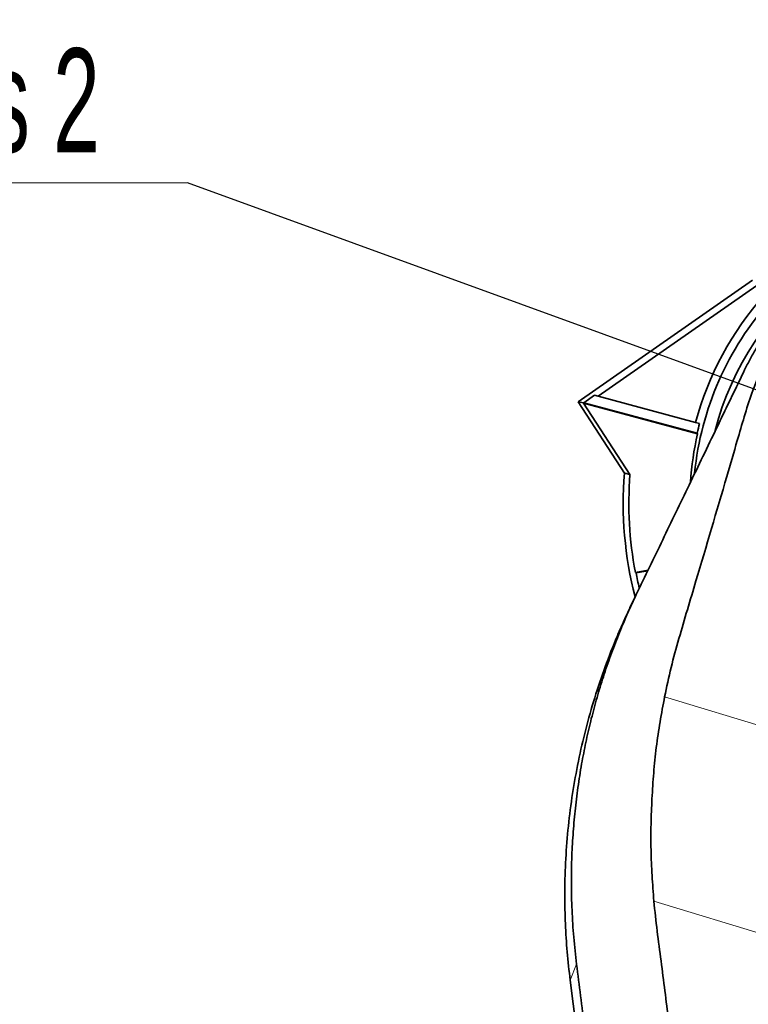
# Model space of a CAD drawing. Header units: millimetres. Extents: x 0 to 11920, y 0 to 8400.
# Tile 21 of 58: x 1890 to 2382, y 6395 to 7059. Entities that reach past the tile are written whole.
import ezdxf

# ---------------------------------------------------------------- set-up
doc = ezdxf.new("R2010")
doc.units = ezdxf.units.MM
doc.header["$LTSCALE"] = 20
doc.styles.add('SLDTEXTSTYLE0', font='TXT', dxfattribs={"width": 0.605})
doc.dimstyles.new('SLDDIMSTYLE1', dxfattribs={"dimtxt": 0.18, "dimasz": 70, "dimexe": 0, "dimexo": 0.0625, "dimgap": 0, "dimtad": 0, "dimtih": 1, "dimtoh": 1, "dimdec": 0, "dimrnd": 1e-09, "dimzin": 0, "dimdsep": 46, "dimtxsty": 'Standard', "dimsah": 1, "dimcen": 0.09, "dimadec": 0, "dimazin": 0, "dimtfac": 70, "dimtdec": 0, "dimtofl": 0, "dimtmove": 0, "dimatfit": 3, "dimfxl": 1, "dimfrac": 2, "dimtolj": 1, "dimtzin": 0, "dimarcsym": 0})

# ---------------------------------------------------------------- blocks, each defined once
blk = doc.blocks.new('SW_SYMBOL_MOD_CL')
at = {"color": 0, "linetype": 'Continuous', "lineweight": 0, "char_height": 15515, "attachment_point": 5, "style": 'SLDTEXTSTYLE0'}
for s, insert in [('C', (8000, 12000)), ('L', (12000, 6000))]:
    blk.add_mtext(s, dxfattribs=dict(at, insert=insert))
blk = doc.blocks.new('SW_NOTE_0_8')
at = {"color": 0, "linetype": 'Continuous', "lineweight": 0}
for p, q in [((-331.11, 0), (0, 0)), ((0, 0), (-331.11, 0)), ((-331.11, 0), (0, 0)), ((0, 0), (-331.11, 0)), ((-331.11, 0), (0, 0)), ((0, 0), (-331.11, 0))]:
    blk.add_line(p, q, dxfattribs=at)
at = {"color": 0, "linetype": 'Continuous', "lineweight": 0, "xscale": 0.0045117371, "yscale": 0.0045117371, "zscale": 0.0045117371}
blk.add_blockref('SW_SYMBOL_MOD_CL', (-330.43, 10.59), dxfattribs=at)
at = {"color": 0, "linetype": 'Continuous', "lineweight": 0, "insert": (-213.37, 90.71), "char_height": 70, "attachment_point": 1, "style": 'SLDTEXTSTYLE0'}
blk.add_mtext('Axis 2', dxfattribs=at)

msp = doc.modelspace()

# ---------------------------------------------------------------- linework, layer by layer
at = {"color": 7, "linetype": 'Continuous', "lineweight": 35}
for p, q in [((2384.42, 6883.34), (2266.82, 6801.34)), ((2280.24, 6805.04), (2387.4, 6879.75)), ((2270.76, 6800.69), (2277.91, 6805.67)), ((2280.24, 6805.04), (2277.91, 6805.67)), ((2266.82, 6801.34), (2270.52, 6800.62)), ((2266.82, 6801.34), (2298.05, 6753.25)), ((2270.48, 6800.38), (2270.52, 6800.62)), ((2347.42, 6779.77), (2270.48, 6800.38)), ((2270.48, 6800.38), (2301.8, 6752.15)), ((2270.76, 6800.69), (2270.52, 6800.62)), ((2270.76, 6800.69), (2347.15, 6780.22)), ((2346.09, 6787.4), (2280.24, 6805.04)), ((2348.77, 6786.68), (2346.09, 6787.4)), ((2347.42, 6779.77), (2347.15, 6780.22)), ((2305.46, 6686.28), (2314.02, 6687.79)), ((2305.89, 6685.98), (2305.46, 6686.28)), ((2305.89, 6685.98), (2313.82, 6687.38)), ((2305.37, 6669.86), (2301.81, 6662.41)), ((2298.56, 6120.63), (2261.44, 6411.36))]:
    msp.add_line(p, q, dxfattribs=at)
at = {"color": 8, "linetype": 'Continuous', "lineweight": 18}
for p, q in [((2325.16, 6602.39), (2600.24, 6518.69)), ((2542.01, 6396.41), (2317.93, 6464.59)), ((2265.79, 6422.06), (2261.44, 6411.36))]:
    msp.add_line(p, q, dxfattribs=at)
at = {"color": 7, "linetype": 'Continuous', "lineweight": 35, "flags": 128}
msp.add_lwpolyline([(2301.8, 6752.15), (2298.36, 6753.16), (2298.05, 6753.25)], dxfattribs=at)
at = {"color": 7, "linetype": 'Continuous', "lineweight": 35}
for radius, start, end in [(196.5, 90, 165.54768), (210.63, 138.26347, 165), (205.13, 138.24578, 174.30077), (207.85, 165, 166.83586), (207.49, 166.94047, 176.06706), (252.31, 175.36995, 194.50079), (248.49, 175.55185, 190.80966), (248.12, 190.89558, 193.30399)]:
    msp.add_arc((2549.54, 6732.88), radius, start, end, dxfattribs=at)
for points, knots in [([(2379.14, 6822.75), (2380.35, 6825.18), (2382.78, 6830.06), (2386.87, 6837.24), (2391.26, 6844.25), (2395.98, 6851.09), (2401.04, 6857.76), (2406.42, 6864.24), (2412.11, 6870.49), (2419.73, 6878.13), (2429.58, 6886.84), (2442.05, 6896.15), (2455.4, 6904.51), (2469.08, 6911.54), (2482.91, 6917.31), (2495.76, 6921.56), (2507.93, 6924.67), (2519.28, 6926.84), (2532.03, 6928.5), (2546.24, 6929.33), (2561.96, 6928.96), (2577.78, 6927.27), (2591.54, 6924.62), (2603.15, 6921.54), (2612.67, 6918.47), (2621.56, 6915.13), (2627.17, 6912.58), (2629.72, 6911.41)], [0, 0, 0, 0, 0.02814, 0.056291, 0.084696, 0.113101, 0.141812, 0.170524, 0.19949, 0.228456, 0.280935, 0.333771, 0.387163, 0.441319, 0.490163, 0.539299, 0.578607, 0.617529, 0.656451, 0.708864, 0.761641, 0.815572, 0.869901, 0.903633, 0.937366, 0.971488, 1, 1, 1, 1]), ([(2325.16, 6602.39), (2326.57, 6608.98), (2329.38, 6622.16), (2336.62, 6648.17), (2349.53, 6691.01), (2362.64, 6735.55), (2373.41, 6772.46), (2378.83, 6791.21), (2382.84, 6804.21), (2386.57, 6814.09), (2390.45, 6822.99), (2395.9, 6833.66), (2403.51, 6845.78), (2412.23, 6857.37), (2421.94, 6868.17), (2432.55, 6878.11), (2443.95, 6887.12), (2456.26, 6895.26), (2468.19, 6901.75), (2479.44, 6906.84), (2490.08, 6910.87), (2501.35, 6914.32), (2513.59, 6917.17), (2526.79, 6919.27), (2540.92, 6920.4), (2555.6, 6920.38), (2570.4, 6919.16), (2584.2, 6916.86), (2596.88, 6913.77), (2608.33, 6910.1), (2616.86, 6906.9), (2621.45, 6904.72), (2622.43, 6904.26)], [0, 0, 0, 0, 0.040966, 0.082008, 0.16423, 0.313209, 0.364424, 0.398196, 0.431957, 0.447148, 0.46234, 0.490935, 0.519726, 0.548814, 0.578315, 0.606912, 0.635708, 0.664812, 0.694341, 0.715857, 0.737373, 0.761048, 0.784723, 0.810532, 0.838667, 0.866802, 0.895352, 0.924334, 0.947455, 0.970605, 0.993726, 1, 1, 1, 1]), ([(2306.07, 6671.31), (2309.04, 6677.47), (2314.98, 6689.78), (2326.82, 6714.32), (2341.99, 6745.75), (2356.23, 6775.27), (2366.66, 6796.88), (2372.92, 6809.86), (2377.07, 6818.45), (2379.14, 6822.75)], [0, 0, 0, 0, 0.121782, 0.243576, 0.487139, 0.74356, 0.829051, 0.914542, 1, 1, 1, 1]), ([(2265.79, 6422.06), (2265.1, 6428.1), (2263.71, 6440.19), (2262.6, 6458.5), (2262.15, 6476.85), (2262.47, 6494.48), (2263.42, 6511.33), (2264.88, 6527.34), (2266.89, 6543.27), (2269.39, 6558.59), (2272.32, 6573.38), (2275.66, 6587.66), (2279.48, 6601.86), (2283.8, 6615.99), (2288.61, 6630.03), (2293.93, 6643.97), (2299.68, 6657.73), (2303.94, 6666.79), (2306.07, 6671.31)], [0, 0, 0, 0, 0.070771, 0.141692, 0.212955, 0.284336, 0.346654, 0.409186, 0.471715, 0.534504, 0.592083, 0.649662, 0.707589, 0.765515, 0.823956, 0.882397, 0.941202, 1, 1, 1, 1]), ([(2261.44, 6411.36), (2260.72, 6417.67), (2259.26, 6430.28), (2258.1, 6449.3), (2257.66, 6469.36), (2258.18, 6490.44), (2259.81, 6512.47), (2262.51, 6534.4), (2266.29, 6556.17), (2271.13, 6577.73), (2277.02, 6599.02), (2283.95, 6620.01), (2290.8, 6637.72), (2296.84, 6651.82), (2300.25, 6659.04), (2301.83, 6662.4)], [0, 0, 0, 0, 0.07391, 0.147824, 0.221739, 0.30746, 0.393177, 0.478889, 0.564591, 0.650282, 0.735958, 0.821617, 0.907256, 0.956815, 1, 1, 1, 1]), ([(2317.93, 6464.59), (2317.48, 6470.34), (2316.57, 6481.84), (2315.88, 6499.12), (2315.91, 6516.42), (2316.59, 6533.76), (2317.7, 6551.07), (2319.46, 6568.35), (2321.97, 6585.5), (2324.1, 6596.75), (2325.16, 6602.39)], [0, 0, 0, 0, 0.122643, 0.245275, 0.369261, 0.493262, 0.619219, 0.74516, 0.872313, 1, 1, 1, 1]), ([(2317.93, 6464.59), (2318.63, 6457.85), (2320.02, 6444.37), (2323.7, 6417.51), (2329.53, 6370.42), (2342.36, 6270.11), (2359.01, 6139.28), (2374.72, 6015.65), (2385.39, 5932.32), (2390.38, 5892.93), (2392.87, 5873.24)], [0, 0, 0, 0, 0.034103, 0.068214, 0.136443, 0.272899, 0.577187, 0.800173, 0.900087, 1, 1, 1, 1]), ([(2370.48, 5567.28), (2369.94, 5572.21), (2368.86, 5582.05), (2367.16, 5596.94), (2365.43, 5611.85), (2363.67, 5626.79), (2361.92, 5641.73), (2357.23, 5682.34), (2352.45, 5724.08), (2347.55, 5766.98), (2345.45, 5785.37), (2343.33, 5803.77), (2341.19, 5822.19), (2338.5, 5844.73), (2335.24, 5871.34), (2331.42, 5902), (2327.55, 5932.61), (2323.66, 5963.18), (2319.77, 5993.74), (2313.33, 6044.65), (2304.37, 6115.94), (2294.86, 6191.28), (2287.41, 6250.42), (2282.03, 6293.38), (2276.64, 6336.32), (2271.24, 6379.24), (2267.61, 6407.79), (2265.79, 6422.06)], [0, 0, 0, 0, 0.017359, 0.034723, 0.052115, 0.06953, 0.086943, 0.104335, 0.211618, 0.233091, 0.254574, 0.27605, 0.297508, 0.318959, 0.354791, 0.390626, 0.426488, 0.462371, 0.498255, 0.534118, 0.641401, 0.748685, 0.798948, 0.849217, 0.899483, 0.949743, 1, 1, 1, 1])]:
    msp.add_open_spline(points, degree=3, knots=knots, dxfattribs=at)

# ---------------------------------------------------------------- block references
at = {"color": 7, "linetype": 'Continuous', "lineweight": 0}
msp.add_blockref('SW_NOTE_0_8', (2003.33, 6948.89), dxfattribs=at)

# ---------------------------------------------------------------- leaders
msp.add_leader([(2556.32, 6747.55), (2003.33, 6948.89)], dimstyle='SLDDIMSTYLE1', dxfattribs=at)

doc.saveas('drawing.dxf')
